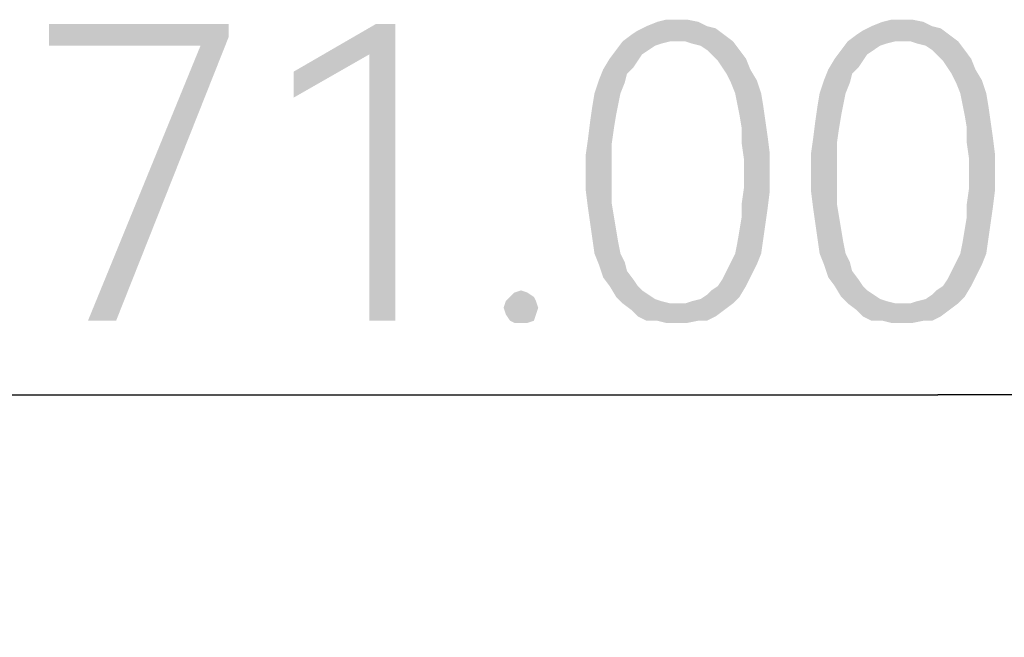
# Model space of a CAD drawing. Header units: millimetres. Extents: x 0 to 297, y 0 to 210.
# Tile 106 of 122: x 192.47 to 199.11, y 171.19 to 175.36. Entities that reach past the tile are written whole.
import ezdxf

# ---------------------------------------------------------------- set-up
doc = ezdxf.new("R2010")
doc.units = ezdxf.units.MM
doc.header["$LTSCALE"] = 16.335
doc.layers.get('0').update_dxf_attribs({"linetype": 'CONTINUOUS'})
doc.styles.get("Standard").update_dxf_attribs({"font": 'harmonyos_sans_sc_light.ttf'})
doc.dimstyles.new('DIMSTYLE_3', dxfattribs={"dimtxt": 2, "dimasz": 1.8, "dimexe": 0.8, "dimexo": 0, "dimgap": 0.5, "dimtad": 1, "dimzin": 0, "dimdsep": 46, "dimtxsty": 'STANDARD', "dimblk": '_FILLED', "dimblk1": '_FILLED', "dimblk2": '_FILLED', "dimcen": 0.09, "dimclrt": 7, "dimazin": 0, "dimtol": 1, "dimtp": 0.15, "dimtm": 0.15, "dimtfac": 1, "dimtofl": 0, "dimtmove": 0, "dimatfit": 3, "dimldrblk": '_FILLED', "dimfxl": 1, "dimtolj": 1, "dimtzin": 0, "dimarcsym": 0})

# ---------------------------------------------------------------- blocks, each defined once
blk = doc.blocks.new('_FILLED')
at = {"color": 0, "linetype": 'BYBLOCK'}
blk.add_solid([(0, 0), (-1, 0.1667), (-1, -0.1667)], dxfattribs=at)
blk = doc.blocks.new('*D5')
at = {"color": 7, "linetype": 'CONTINUOUS'}
for p, q in [((163.1591, 147.1), (163.1591, 173.6274)), ((234.1591, 147.0271), (234.1591, 173.6274)), ((163.1591, 172.8274), (198.6591, 172.8274)), ((234.1591, 172.8274), (198.6591, 172.8274))]:
    blk.add_line(p, q, dxfattribs=at)
at = {"color": 7, "linetype": 'CONTINUOUS', "xscale": 1.8, "yscale": 1.8, "zscale": 1.8, "rotation": 180}
blk.add_blockref('_FILLED', (163.1591, 172.8274), dxfattribs=at)
at = {"color": 7, "linetype": 'CONTINUOUS', "xscale": 1.8, "yscale": 1.8, "zscale": 1.8}
blk.add_blockref('_FILLED', (234.1591, 172.8274), dxfattribs=at)

msp = doc.modelspace()

# ---------------------------------------------------------------- linework, layer by layer
at = {"color": 7, "linetype": 'CONTINUOUS'}
for points in [[(193.8753, 175.3274), (193.8753, 175.2398), (192.6636, 175.1814)], [(193.8753, 175.3274), (192.6636, 175.1814), (192.6636, 175.3274)], [(194.9994, 175.3274), (194.8242, 175.123), (194.3132, 175.0062)], [(194.9994, 175.3274), (194.3132, 175.0062), (194.868, 175.3274)], [(194.8242, 173.3274), (194.8242, 175.123), (194.9994, 175.3274)], [(194.8242, 173.3274), (194.9994, 175.3274), (194.9994, 173.3274)], [(197.1016, 175.3128), (197.16, 175.2982), (196.6344, 175.2836)], [(197.1016, 175.3128), (196.6344, 175.2836), (196.6928, 175.3128)], [(197.0432, 175.342), (196.6928, 175.3128), (196.7658, 175.342)], [(196.6928, 175.3128), (197.0432, 175.342), (197.1016, 175.3128)], [(196.8972, 175.3566), (196.9702, 175.3566), (196.7658, 175.342)], [(196.8972, 175.3566), (196.7658, 175.342), (196.8242, 175.3566)], [(196.7658, 175.342), (196.9702, 175.3566), (197.0432, 175.342)], [(198.6198, 175.3128), (198.6782, 175.2982), (198.1527, 175.2836)], [(198.6198, 175.3128), (198.1527, 175.2836), (198.211, 175.3128)], [(198.5614, 175.342), (198.211, 175.3128), (198.284, 175.342)], [(198.211, 175.3128), (198.5614, 175.342), (198.6198, 175.3128)], [(198.4154, 175.3566), (198.4884, 175.3566), (198.284, 175.342)], [(198.4154, 175.3566), (198.284, 175.342), (198.3424, 175.3566)], [(198.284, 175.342), (198.4884, 175.3566), (198.5614, 175.342)], [(193.6855, 175.1814), (192.6636, 175.1814), (193.8753, 175.2398)], [(192.9264, 173.3274), (193.6855, 175.1814), (193.8753, 175.2398)], [(192.9264, 173.3274), (193.8753, 175.2398), (193.1162, 173.3274)], [(197.2183, 175.2544), (196.5322, 175.2106), (196.5906, 175.2544)], [(196.8534, 175.2106), (196.5322, 175.2106), (197.2183, 175.2544)], [(196.5906, 175.2544), (196.6344, 175.2836), (197.16, 175.2982)], [(196.5906, 175.2544), (197.16, 175.2982), (197.2183, 175.2544)], [(196.8972, 175.2106), (196.8534, 175.2106), (197.2183, 175.2544)], [(196.9556, 175.2106), (196.8972, 175.2106), (197.2183, 175.2544)], [(196.9556, 175.2106), (197.2183, 175.2544), (197.2767, 175.2106)], [(198.7366, 175.2544), (198.0505, 175.2106), (198.1089, 175.2544)], [(198.3716, 175.2106), (198.0505, 175.2106), (198.7366, 175.2544)], [(198.1089, 175.2544), (198.1527, 175.2836), (198.6782, 175.2982)], [(198.1089, 175.2544), (198.6782, 175.2982), (198.7366, 175.2544)], [(198.4154, 175.2106), (198.3716, 175.2106), (198.7366, 175.2544)], [(198.4738, 175.2106), (198.4154, 175.2106), (198.7366, 175.2544)], [(198.4738, 175.2106), (198.7366, 175.2544), (198.795, 175.2106)], [(196.8534, 175.2106), (196.795, 175.196), (196.4884, 175.1522)], [(196.8534, 175.2106), (196.4884, 175.1522), (196.5322, 175.2106)], [(196.795, 175.196), (196.7512, 175.1814), (196.4884, 175.1522)], [(196.4884, 175.1522), (196.7512, 175.1814), (196.7074, 175.1522)], [(197.2767, 175.2106), (196.9994, 175.196), (196.9556, 175.2106)], [(197.0578, 175.1814), (196.9994, 175.196), (197.2767, 175.2106)], [(197.1016, 175.1522), (197.0578, 175.1814), (197.2767, 175.2106)], [(197.1016, 175.1522), (197.2767, 175.2106), (197.3205, 175.1522)], [(198.3716, 175.2106), (198.3132, 175.196), (198.0067, 175.1522)], [(198.3716, 175.2106), (198.0067, 175.1522), (198.0505, 175.2106)], [(198.3132, 175.196), (198.2694, 175.1814), (198.0067, 175.1522)], [(198.0067, 175.1522), (198.2694, 175.1814), (198.2256, 175.1522)], [(198.795, 175.2106), (198.5176, 175.196), (198.4738, 175.2106)], [(198.576, 175.1814), (198.5176, 175.196), (198.795, 175.2106)], [(198.6198, 175.1522), (198.576, 175.1814), (198.795, 175.2106)], [(198.6198, 175.1522), (198.795, 175.2106), (198.8388, 175.1522)], [(194.3132, 175.0062), (194.8242, 175.123), (194.3132, 174.8311)], [(196.7074, 175.1522), (196.6636, 175.123), (196.4446, 175.0938)], [(196.7074, 175.1522), (196.4446, 175.0938), (196.4884, 175.1522)], [(196.4446, 175.0938), (196.6636, 175.123), (196.6344, 175.0792)], [(197.3205, 175.1522), (197.1308, 175.123), (197.1016, 175.1522)], [(197.1308, 175.123), (197.3205, 175.1522), (197.3643, 175.0938)], [(197.3643, 175.0938), (197.1745, 175.0792), (197.1308, 175.123)], [(198.2256, 175.1522), (198.1818, 175.123), (197.9629, 175.0938)], [(198.2256, 175.1522), (197.9629, 175.0938), (198.0067, 175.1522)], [(197.9629, 175.0938), (198.1818, 175.123), (198.1527, 175.0792)], [(198.8388, 175.1522), (198.649, 175.123), (198.6198, 175.1522)], [(198.649, 175.123), (198.8388, 175.1522), (198.8826, 175.0938)], [(198.8826, 175.0938), (198.6928, 175.0792), (198.649, 175.123)], [(196.6344, 175.0792), (196.4008, 175.0208), (196.4446, 175.0938)], [(196.6344, 175.0792), (196.6052, 175.0354), (196.4008, 175.0208)], [(197.2037, 175.0354), (197.1745, 175.0792), (197.3643, 175.0938)], [(197.2037, 175.0354), (197.3643, 175.0938), (197.3935, 175.0208)], [(198.1527, 175.0792), (197.9191, 175.0208), (197.9629, 175.0938)], [(198.1527, 175.0792), (198.1235, 175.0354), (197.9191, 175.0208)], [(198.722, 175.0354), (198.6928, 175.0792), (198.8826, 175.0938)], [(198.722, 175.0354), (198.8826, 175.0938), (198.9118, 175.0208)], [(196.5614, 174.9916), (196.3716, 174.9478), (196.4008, 175.0208)], [(196.3716, 174.9478), (196.5614, 174.9916), (196.5468, 174.9332)], [(196.4008, 175.0208), (196.6052, 175.0354), (196.5614, 174.9916)], [(197.3935, 175.0208), (197.2329, 174.9916), (197.2037, 175.0354)], [(197.2329, 174.9916), (197.3935, 175.0208), (197.4373, 174.9478)], [(197.4373, 174.9478), (197.2621, 174.9332), (197.2329, 174.9916)], [(198.0797, 174.9916), (197.8899, 174.9478), (197.9191, 175.0208)], [(197.8899, 174.9478), (198.0797, 174.9916), (198.0651, 174.9332)], [(197.9191, 175.0208), (198.1235, 175.0354), (198.0797, 174.9916)], [(198.9118, 175.0208), (198.7512, 174.9916), (198.722, 175.0354)], [(198.7512, 174.9916), (198.9118, 175.0208), (198.9556, 174.9478)], [(198.9556, 174.9478), (198.7804, 174.9332), (198.7512, 174.9916)], [(196.5468, 174.9332), (196.3424, 174.8603), (196.3716, 174.9478)], [(196.3424, 174.8603), (196.5468, 174.9332), (196.5176, 174.8603)], [(197.2913, 174.8603), (197.2621, 174.9332), (197.4373, 174.9478)], [(197.2913, 174.8603), (197.4373, 174.9478), (197.4665, 174.8603)], [(198.0651, 174.9332), (197.8607, 174.8603), (197.8899, 174.9478)], [(197.8607, 174.8603), (198.0651, 174.9332), (198.0359, 174.8603)], [(198.8096, 174.8603), (198.7804, 174.9332), (198.9556, 174.9478)], [(198.8096, 174.8603), (198.9556, 174.9478), (198.9848, 174.8603)], [(196.5176, 174.8603), (196.503, 174.7873), (196.3278, 174.7727)], [(196.5176, 174.8603), (196.3278, 174.7727), (196.3424, 174.8603)], [(197.4665, 174.8603), (197.3059, 174.7873), (197.2913, 174.8603)], [(197.3059, 174.7873), (197.4665, 174.8603), (197.4811, 174.7727)], [(198.0359, 174.8603), (198.0213, 174.7873), (197.8461, 174.7727)], [(198.0359, 174.8603), (197.8461, 174.7727), (197.8607, 174.8603)], [(198.9848, 174.8603), (198.8242, 174.7873), (198.8096, 174.8603)], [(198.8242, 174.7873), (198.9848, 174.8603), (198.9994, 174.7727)], [(196.3278, 174.7727), (196.503, 174.7873), (196.4884, 174.7143)], [(197.4811, 174.7727), (197.3205, 174.7143), (197.3059, 174.7873)], [(197.8461, 174.7727), (198.0213, 174.7873), (198.0067, 174.7143)], [(198.9994, 174.7727), (198.8388, 174.7143), (198.8242, 174.7873)], [(196.4884, 174.7143), (196.3132, 174.6705), (196.3278, 174.7727)], [(196.3132, 174.6705), (196.4884, 174.7143), (196.4738, 174.6267)], [(197.3205, 174.7143), (197.4811, 174.7727), (197.4957, 174.6705)], [(197.4957, 174.6705), (197.3351, 174.6267), (197.3205, 174.7143)], [(198.0067, 174.7143), (197.8315, 174.6705), (197.8461, 174.7727)], [(197.8315, 174.6705), (198.0067, 174.7143), (197.9921, 174.6267)], [(198.8388, 174.7143), (198.9994, 174.7727), (199.014, 174.6705)], [(199.014, 174.6705), (198.8534, 174.6267), (198.8388, 174.7143)], [(196.4738, 174.6267), (196.2986, 174.5537), (196.3132, 174.6705)], [(197.3351, 174.6267), (197.4957, 174.6705), (197.5103, 174.5683)], [(197.9921, 174.6267), (197.8169, 174.5537), (197.8315, 174.6705)], [(198.8534, 174.6267), (199.014, 174.6705), (199.0286, 174.5683)], [(196.2986, 174.5537), (196.4738, 174.6267), (196.4592, 174.5245)], [(197.5103, 174.5683), (197.3351, 174.5245), (197.3351, 174.6267)], [(197.8169, 174.5537), (197.9921, 174.6267), (197.9775, 174.5245)], [(199.0286, 174.5683), (198.8534, 174.5245), (198.8534, 174.6267)], [(196.4592, 174.5245), (196.284, 174.4515), (196.2986, 174.5537)], [(196.284, 174.4515), (196.4592, 174.5245), (196.4592, 174.4223)], [(197.3351, 174.5245), (197.5103, 174.5683), (197.5249, 174.4515)], [(197.5249, 174.4515), (197.3497, 174.4223), (197.3351, 174.5245)], [(197.9775, 174.5245), (197.8023, 174.4515), (197.8169, 174.5537)], [(197.8023, 174.4515), (197.9775, 174.5245), (197.9775, 174.4223)], [(198.8534, 174.5245), (199.0286, 174.5683), (199.0432, 174.4515)], [(199.0432, 174.4515), (198.868, 174.4223), (198.8534, 174.5245)], [(196.4592, 174.4223), (196.284, 174.3201), (196.284, 174.4515)], [(197.3497, 174.3201), (197.3497, 174.4223), (197.5249, 174.4515)], [(197.3497, 174.3201), (197.5249, 174.4515), (197.5249, 174.3201)], [(197.9775, 174.4223), (197.8023, 174.3201), (197.8023, 174.4515)], [(198.868, 174.3201), (198.868, 174.4223), (199.0432, 174.4515)], [(198.868, 174.3201), (199.0432, 174.4515), (199.0432, 174.3201)], [(196.284, 174.3201), (196.4592, 174.4223), (196.4592, 174.3201)], [(197.8023, 174.3201), (197.9775, 174.4223), (197.9775, 174.3201)], [(196.4592, 174.3201), (196.4592, 174.2179), (196.284, 174.2033)], [(196.4592, 174.3201), (196.284, 174.2033), (196.284, 174.3201)], [(197.5249, 174.3201), (197.3497, 174.2179), (197.3497, 174.3201)], [(197.3497, 174.2179), (197.5249, 174.3201), (197.5249, 174.2033)], [(197.9775, 174.3201), (197.9775, 174.2179), (197.8023, 174.2033)], [(197.9775, 174.3201), (197.8023, 174.2033), (197.8023, 174.3201)], [(199.0432, 174.3201), (198.868, 174.2179), (198.868, 174.3201)], [(198.868, 174.2179), (199.0432, 174.3201), (199.0432, 174.2033)], [(196.284, 174.2033), (196.4592, 174.2179), (196.4592, 174.1157)], [(196.4592, 174.1157), (196.2986, 174.0865), (196.284, 174.2033)], [(197.5249, 174.2033), (197.3351, 174.1157), (197.3497, 174.2179)], [(197.3351, 174.1157), (197.5249, 174.2033), (197.5103, 174.0865)], [(197.8023, 174.2033), (197.9775, 174.2179), (197.9775, 174.1157)], [(197.9775, 174.1157), (197.8169, 174.0865), (197.8023, 174.2033)], [(199.0432, 174.2033), (198.8534, 174.1157), (198.868, 174.2179)], [(198.8534, 174.1157), (199.0432, 174.2033), (199.0286, 174.0865)], [(196.2986, 174.0865), (196.4592, 174.1157), (196.4738, 174.0281)], [(197.5103, 174.0865), (197.3351, 174.0281), (197.3351, 174.1157)], [(197.8169, 174.0865), (197.9775, 174.1157), (197.9921, 174.0281)], [(199.0286, 174.0865), (198.8534, 174.0281), (198.8534, 174.1157)], [(196.4738, 174.0281), (196.3132, 173.9843), (196.2986, 174.0865)], [(197.3351, 174.0281), (197.5103, 174.0865), (197.4957, 173.9843)], [(197.9921, 174.0281), (197.8315, 173.9843), (197.8169, 174.0865)], [(198.8534, 174.0281), (199.0286, 174.0865), (199.014, 173.9843)], [(196.3132, 173.9843), (196.4738, 174.0281), (196.4884, 173.9405)], [(196.4884, 173.9405), (196.3278, 173.8822), (196.3132, 173.9843)], [(197.4957, 173.9843), (197.3205, 173.9405), (197.3351, 174.0281)], [(197.3205, 173.9405), (197.4957, 173.9843), (197.4811, 173.8822)], [(197.8315, 173.9843), (197.9921, 174.0281), (198.0067, 173.9405)], [(198.0067, 173.9405), (197.8461, 173.8822), (197.8315, 173.9843)], [(199.014, 173.9843), (198.8388, 173.9405), (198.8534, 174.0281)], [(198.8388, 173.9405), (199.014, 173.9843), (198.9994, 173.8822)], [(196.3278, 173.8822), (196.4884, 173.9405), (196.503, 173.853)], [(197.4811, 173.8822), (197.3059, 173.853), (197.3205, 173.9405)], [(197.8461, 173.8822), (198.0067, 173.9405), (198.0213, 173.853)], [(198.9994, 173.8822), (198.8242, 173.853), (198.8388, 173.9405)], [(196.503, 173.853), (196.3424, 173.78), (196.3278, 173.8822)], [(196.3424, 173.78), (196.503, 173.853), (196.5176, 173.78)], [(197.2913, 173.78), (197.3059, 173.853), (197.4811, 173.8822)], [(197.2913, 173.78), (197.4811, 173.8822), (197.4665, 173.78)], [(198.0213, 173.853), (197.8607, 173.78), (197.8461, 173.8822)], [(197.8607, 173.78), (198.0213, 173.853), (198.0359, 173.78)], [(198.8096, 173.78), (198.8242, 173.853), (198.9994, 173.8822)], [(198.8096, 173.78), (198.9994, 173.8822), (198.9848, 173.78)], [(196.5176, 173.78), (196.3716, 173.707), (196.3424, 173.78)], [(196.5176, 173.78), (196.5468, 173.7216), (196.3716, 173.707)], [(197.4665, 173.78), (197.2621, 173.7216), (197.2913, 173.78)], [(197.2621, 173.7216), (197.4665, 173.78), (197.4373, 173.707)], [(198.0359, 173.78), (197.8899, 173.707), (197.8607, 173.78)], [(198.0359, 173.78), (198.0651, 173.7216), (197.8899, 173.707)], [(198.9848, 173.78), (198.7804, 173.7216), (198.8096, 173.78)], [(198.7804, 173.7216), (198.9848, 173.78), (198.9556, 173.707)], [(196.3716, 173.707), (196.5468, 173.7216), (196.5614, 173.6632)], [(197.4373, 173.707), (197.2329, 173.6632), (197.2621, 173.7216)], [(197.8899, 173.707), (198.0651, 173.7216), (198.0797, 173.6632)], [(198.9556, 173.707), (198.7512, 173.6632), (198.7804, 173.7216)], [(196.5614, 173.6632), (196.4008, 173.6194), (196.3716, 173.707)], [(196.4008, 173.6194), (196.5614, 173.6632), (196.6052, 173.6048)], [(197.3935, 173.6194), (197.2037, 173.6048), (197.2329, 173.6632)], [(197.2329, 173.6632), (197.4373, 173.707), (197.3935, 173.6194)], [(198.0797, 173.6632), (197.9191, 173.6194), (197.8899, 173.707)], [(197.9191, 173.6194), (198.0797, 173.6632), (198.1235, 173.6048)], [(198.9118, 173.6194), (198.722, 173.6048), (198.7512, 173.6632)], [(198.7512, 173.6632), (198.9556, 173.707), (198.9118, 173.6194)], [(196.6052, 173.6048), (196.4446, 173.561), (196.4008, 173.6194)], [(196.4446, 173.561), (196.6052, 173.6048), (196.6344, 173.561)], [(197.1745, 173.561), (197.2037, 173.6048), (197.3935, 173.6194)], [(197.1745, 173.561), (197.3935, 173.6194), (197.3643, 173.561)], [(198.1235, 173.6048), (197.9629, 173.561), (197.9191, 173.6194)], [(197.9629, 173.561), (198.1235, 173.6048), (198.1527, 173.561)], [(198.6928, 173.561), (198.722, 173.6048), (198.9118, 173.6194)], [(198.6928, 173.561), (198.9118, 173.6194), (198.8826, 173.561)], [(195.8899, 173.5172), (195.7731, 173.488), (195.8023, 173.5172)], [(195.7731, 173.488), (195.8899, 173.5172), (195.9337, 173.488)], [(195.8023, 173.5172), (195.8461, 173.5318), (195.8899, 173.5172)], [(196.6344, 173.561), (196.4884, 173.488), (196.4446, 173.561)], [(196.6344, 173.561), (196.6636, 173.5318), (196.4884, 173.488)], [(196.6636, 173.5318), (196.7074, 173.5026), (196.4884, 173.488)], [(197.1016, 173.5026), (197.1308, 173.5318), (197.3643, 173.561)], [(197.1016, 173.5026), (197.3643, 173.561), (197.3205, 173.488)], [(197.3643, 173.561), (197.1308, 173.5318), (197.1745, 173.561)], [(198.1527, 173.561), (198.0067, 173.488), (197.9629, 173.561)], [(198.1527, 173.561), (198.1818, 173.5318), (198.0067, 173.488)], [(198.1818, 173.5318), (198.2256, 173.5026), (198.0067, 173.488)], [(198.6198, 173.5026), (198.649, 173.5318), (198.8826, 173.561)], [(198.6198, 173.5026), (198.8826, 173.561), (198.8388, 173.488)], [(198.8826, 173.561), (198.649, 173.5318), (198.6928, 173.561)], [(195.9483, 173.4588), (195.7293, 173.415), (195.7439, 173.4588)], [(195.7293, 173.415), (195.9483, 173.4588), (195.9629, 173.415)], [(195.9337, 173.488), (195.7439, 173.4588), (195.7731, 173.488)], [(195.7439, 173.4588), (195.9337, 173.488), (195.9483, 173.4588)], [(196.4884, 173.488), (196.7074, 173.5026), (196.7512, 173.4734)], [(196.7512, 173.4734), (196.5322, 173.4442), (196.4884, 173.488)], [(196.7512, 173.4734), (196.795, 173.4588), (196.5322, 173.4442)], [(196.5322, 173.4442), (196.795, 173.4588), (196.8534, 173.4442)], [(196.9556, 173.4442), (196.9994, 173.4588), (197.3205, 173.488)], [(196.9556, 173.4442), (197.3205, 173.488), (197.2767, 173.4442)], [(196.9994, 173.4588), (197.0578, 173.4734), (197.3205, 173.488)], [(197.3205, 173.488), (197.0578, 173.4734), (197.1016, 173.5026)], [(198.0067, 173.488), (198.2256, 173.5026), (198.2694, 173.4734)], [(198.2694, 173.4734), (198.0505, 173.4442), (198.0067, 173.488)], [(198.2694, 173.4734), (198.3132, 173.4588), (198.0505, 173.4442)], [(198.0505, 173.4442), (198.3132, 173.4588), (198.3716, 173.4442)], [(198.4738, 173.4442), (198.5176, 173.4588), (198.8388, 173.488)], [(198.4738, 173.4442), (198.8388, 173.488), (198.795, 173.4442)], [(198.5176, 173.4588), (198.576, 173.4734), (198.8388, 173.488)], [(198.8388, 173.488), (198.576, 173.4734), (198.6198, 173.5026)], [(195.9629, 173.415), (195.7439, 173.3712), (195.7293, 173.415)], [(195.7439, 173.3712), (195.9629, 173.415), (195.9483, 173.3712)], [(196.8534, 173.4442), (196.5906, 173.4004), (196.5322, 173.4442)], [(196.9556, 173.4442), (197.2767, 173.4442), (196.5906, 173.4004)], [(196.8972, 173.4442), (196.9556, 173.4442), (196.5906, 173.4004)], [(196.8534, 173.4442), (196.8972, 173.4442), (196.5906, 173.4004)], [(196.5906, 173.4004), (197.2767, 173.4442), (197.2183, 173.4004)], [(197.2183, 173.4004), (196.6344, 173.3566), (196.5906, 173.4004)], [(196.6344, 173.3566), (197.2183, 173.4004), (197.16, 173.3566)], [(198.3716, 173.4442), (198.1089, 173.4004), (198.0505, 173.4442)], [(198.4738, 173.4442), (198.795, 173.4442), (198.1089, 173.4004)], [(198.4154, 173.4442), (198.4738, 173.4442), (198.1089, 173.4004)], [(198.3716, 173.4442), (198.4154, 173.4442), (198.1089, 173.4004)], [(198.1089, 173.4004), (198.795, 173.4442), (198.7366, 173.4004)], [(198.7366, 173.4004), (198.1527, 173.3566), (198.1089, 173.4004)], [(198.1527, 173.3566), (198.7366, 173.4004), (198.6782, 173.3566)], [(195.9483, 173.3712), (195.7731, 173.3274), (195.7439, 173.3712)], [(195.7731, 173.3274), (195.9483, 173.3712), (195.9337, 173.3274)], [(195.9337, 173.3274), (195.8023, 173.3128), (195.7731, 173.3274)], [(195.8461, 173.3128), (195.8023, 173.3128), (195.9337, 173.3274)], [(195.8461, 173.3128), (195.9337, 173.3274), (195.8899, 173.3128)], [(197.16, 173.3566), (196.6928, 173.3274), (196.6344, 173.3566)], [(196.7658, 173.3274), (196.6928, 173.3274), (197.16, 173.3566)], [(197.0432, 173.3274), (196.7658, 173.3274), (197.16, 173.3566)], [(197.0432, 173.3274), (196.8242, 173.3128), (196.7658, 173.3274)], [(196.8972, 173.3128), (196.8242, 173.3128), (197.0432, 173.3274)], [(196.8972, 173.3128), (197.0432, 173.3274), (196.9702, 173.3128)], [(197.0432, 173.3274), (197.16, 173.3566), (197.1016, 173.3274)], [(198.6782, 173.3566), (198.211, 173.3274), (198.1527, 173.3566)], [(198.284, 173.3274), (198.211, 173.3274), (198.6782, 173.3566)], [(198.5614, 173.3274), (198.284, 173.3274), (198.6782, 173.3566)], [(198.5614, 173.3274), (198.3424, 173.3128), (198.284, 173.3274)], [(198.4154, 173.3128), (198.3424, 173.3128), (198.5614, 173.3274)], [(198.4154, 173.3128), (198.5614, 173.3274), (198.4884, 173.3128)], [(198.5614, 173.3274), (198.6782, 173.3566), (198.6198, 173.3274)]]:
    msp.add_solid(points, dxfattribs=at)

# ---------------------------------------------------------------- dimensions: what is measured, and where the dimension line sits
dim = msp.add_linear_dim(base=(234.1591, 172.8274), p1=(163.1591, 147.1), p2=(234.1591, 147.0271), text='*<>', dimstyle='DIMSTYLE_3', dxfattribs=at)
dim.commit()
dim.dimension.update_dxf_attribs({"geometry": '*D5', "text_midpoint": (191.3935, 172.8274), "dimtype": 160})

doc.saveas('drawing.dxf')
